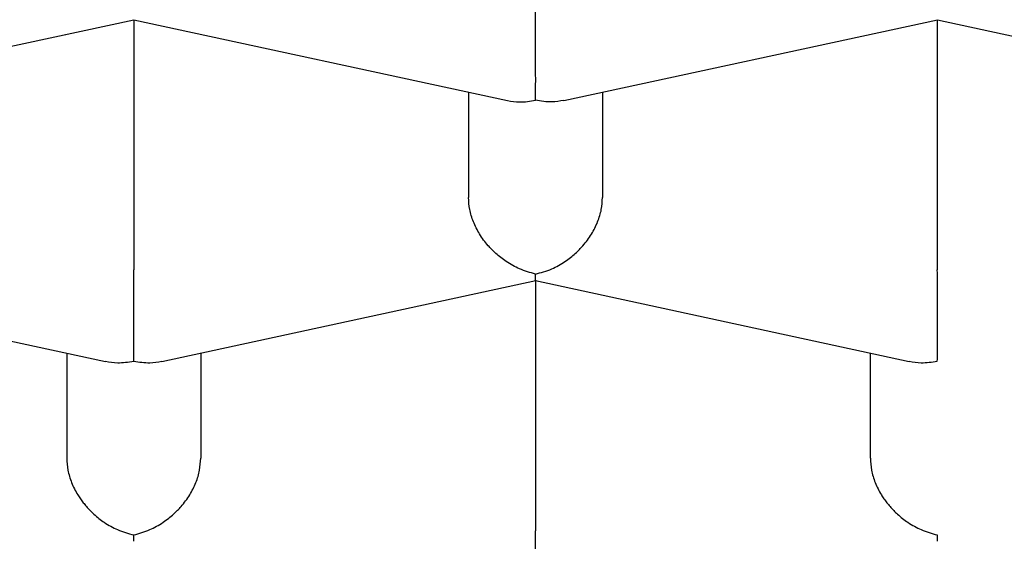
# Model space of a CAD drawing. Header units: millimetres. Extents: x 8 to 563, y 12 to 442.
# Tile 16 of 34: x 291.11 to 292.948, y 377.448 to 378.421. Entities that reach past the tile are written whole.
import ezdxf

# ---------------------------------------------------------------- set-up
doc = ezdxf.new("R2010")
doc.units = ezdxf.units.MM

msp = doc.modelspace()

# ---------------------------------------------------------------- linework, layer by layer
at = {"color": 7, "linetype": 'Continuous', "lineweight": 30}
for p, q in [((290.626, 378.2704), (291.3232, 378.4212)), ((291.3229, 378.4211), (291.3229, 377.9542)), ((291.3231, 378.4211), (292.0204, 378.2703)), ((292.126, 378.2704), (292.8232, 378.4212)), ((292.8229, 378.4211), (292.8229, 377.9542)), ((292.8231, 378.4211), (293.5204, 378.2703)), ((291.9479, 378.2859), (291.9479, 378.0894)), ((292.1979, 378.2859), (292.1979, 378.0894)), ((290.5731, 377.9344), (291.2704, 377.7836)), ((291.3755, 377.7836), (292.0732, 377.9345)), ((292.0729, 377.9345), (292.0729, 377.4676)), ((292.0731, 377.9344), (292.7704, 377.7836)), ((291.1979, 377.7993), (291.1979, 377.6028)), ((291.4479, 377.7993), (291.4479, 377.6028)), ((292.6979, 377.6028), (292.6979, 377.7993))]:
    msp.add_line(p, q, dxfattribs=at)
for points, knots in [([(285.5479, 377.2048), (285.5488, 377.2372), (285.5504, 377.3021), (285.5635, 377.3994), (285.5844, 377.4965), (285.6138, 377.5932), (285.6515, 377.6895), (285.6976, 377.7853), (285.7519, 377.8806), (285.8145, 377.9751), (285.8851, 378.0688), (285.9645, 378.1624), (286.0529, 378.2559), (286.1505, 378.349), (286.2563, 378.441), (286.3701, 378.5315), (286.485, 378.6155), (286.5994, 378.6932), (286.7119, 378.7649), (286.8296, 378.8353), (286.9524, 378.9045), (287.0804, 378.9724), (287.2133, 379.039), (287.351, 379.1042), (287.4959, 379.169), (287.6482, 379.2333), (287.8081, 379.2969), (287.9728, 379.3588), (288.1394, 379.4179), (288.3077, 379.4742), (288.4771, 379.5279), (288.6504, 379.5797), (288.8275, 379.6298), (289.0082, 379.678), (289.1924, 379.7243), (289.3799, 379.7687), (289.5739, 379.8118), (289.7744, 379.8536), (289.9815, 379.8938), (290.1916, 379.9317), (290.401, 379.9668), (290.6096, 379.9991), (290.8168, 380.0287), (291.0262, 380.0561), (291.2375, 380.0813), (291.4506, 380.1044), (291.6654, 380.1252), (291.8816, 380.1439), (292.1028, 380.1605), (292.3289, 380.175), (292.5598, 380.1873), (292.7916, 380.1971), (293.0203, 380.2042), (293.2455, 380.2088), (293.4673, 380.211), (293.6892, 380.211), (293.9109, 380.2086), (294.1324, 380.204), (294.3534, 380.197), (294.5739, 380.1878), (294.7974, 380.1761), (295.0236, 380.1618), (295.2524, 380.1448), (295.4797, 380.1253), (295.7018, 380.1037), (295.9184, 380.0801), (296.1297, 380.0548), (296.339, 380.0272), (296.5461, 379.9975), (296.751, 379.9657), (296.9535, 379.9317), (297.1534, 379.8957), (297.3539, 379.857), (297.5547, 379.8154), (297.7556, 379.771), (297.9529, 379.7244), (298.1433, 379.6764), (298.3269, 379.6273), (298.5038, 379.5772), (298.677, 379.5252), (298.8462, 379.4715), (299.0114, 379.416), (299.1724, 379.3589), (299.3292, 379.3), (299.4842, 379.2386), (299.637, 379.1745), (299.7872, 379.1076), (299.9322, 379.0392), (300.0695, 378.9703), (300.1994, 378.9012), (300.322, 378.8319), (300.4395, 378.7614), (300.5517, 378.6897), (300.6586, 378.6169), (300.7601, 378.543), (300.8561, 378.4681), (300.948, 378.3909), (301.0356, 378.3115), (301.1183, 378.2298), (301.1946, 378.1472), (301.2642, 378.0642), (301.327, 377.9809), (301.3832, 377.8973), (301.433, 377.8132), (301.4763, 377.7285), (301.5134, 377.6429), (301.5441, 377.5562), (301.5681, 377.4686), (301.5852, 377.3808), (301.5959, 377.2928), (301.5973, 377.2341), (301.5979, 377.2048)], [0, 0, 0, 0, 0.0103034, 0.0206148, 0.030929, 0.0412405, 0.0515438, 0.0618472, 0.0721586, 0.0824728, 0.0927843, 0.1030876, 0.113674, 0.1242691, 0.1348672, 0.1454624, 0.1560487, 0.1648452, 0.173645, 0.1824448, 0.1912413, 0.2000378, 0.2088376, 0.2176374, 0.2264339, 0.2356827, 0.2449354, 0.2541881, 0.2634369, 0.2722333, 0.2810332, 0.289833, 0.2986295, 0.3074259, 0.3162257, 0.3250256, 0.333822, 0.3430708, 0.3523235, 0.3615762, 0.370825, 0.3796215, 0.3884213, 0.3972212, 0.4060176, 0.4148141, 0.4236139, 0.4324137, 0.4412102, 0.450459, 0.4597117, 0.4689644, 0.4782132, 0.4870097, 0.4958095, 0.5046093, 0.5134058, 0.5222022, 0.5310021, 0.5398019, 0.5485983, 0.5578471, 0.5670998, 0.5763526, 0.5856014, 0.5943978, 0.6031976, 0.6119975, 0.6207939, 0.6295904, 0.6383902, 0.64719, 0.6559865, 0.6652353, 0.674488, 0.6837407, 0.6929895, 0.701786, 0.7105858, 0.7193856, 0.7281821, 0.7369785, 0.7457784, 0.7545782, 0.7633747, 0.7726235, 0.7818762, 0.7911289, 0.8003777, 0.8091741, 0.817974, 0.8267738, 0.8355702, 0.8443667, 0.8531665, 0.8619664, 0.8707628, 0.8800116, 0.8892643, 0.898517, 0.9077658, 0.9168882, 0.9260162, 0.9351461, 0.9442741, 0.9533964, 0.9627132, 0.9720359, 0.9813606, 0.9906833, 1, 1, 1, 1]), ([(292.0729, 378.2709), (292.073, 378.2759), (292.0731, 378.2852), (292.0732, 378.3022), (292.0732, 378.3157), (292.0731, 378.3252), (292.073, 378.3343), (292.0729, 378.3481), (292.073, 378.3677), (292.073, 378.3933), (292.073, 378.4181), (292.073, 378.4334), (292.0729, 378.4408)], [0, 0, 0, 0, 0.16497, 0.307043, 0.369569, 0.426389, 0.477525, 0.523007, 0.65131, 0.772854, 0.888682, 1, 1, 1, 1]), ([(292.0204, 378.2705), (292.0279, 378.2692), (292.0448, 378.2662), (292.0628, 378.2692), (292.0729, 378.2709)], [0, 0, 0, 0, 0.439631, 1, 1, 1, 1]), ([(292.1259, 378.2707), (292.1184, 378.2693), (292.1013, 378.2663), (292.0831, 378.2693), (292.0729, 378.2709)], [0, 0, 0, 0, 0.441941, 1, 1, 1, 1]), ([(292.0729, 377.9465), (292.0629, 377.9493), (292.0441, 377.9546), (292.0226, 377.9669), (292.0081, 377.9773), (291.999, 377.9848), (291.9913, 377.9922), (291.9805, 378.0037), (291.9681, 378.0206), (291.9565, 378.0437), (291.9493, 378.067), (291.9484, 378.082), (291.9479, 378.0894)], [0, 0, 0, 0, 0.16497, 0.307043, 0.369569, 0.426389, 0.477525, 0.523007, 0.65131, 0.772854, 0.888682, 1, 1, 1, 1]), ([(292.0729, 377.9465), (292.0831, 377.9493), (292.1019, 377.9545), (292.1236, 377.9667), (292.138, 377.9772), (292.147, 377.9848), (292.1546, 377.9922), (292.1653, 378.0037), (292.1779, 378.0205), (292.1894, 378.0436), (292.1966, 378.0669), (292.1975, 378.082), (292.1979, 378.0894)], [0, 0, 0, 0, 0.16497, 0.307043, 0.369569, 0.426389, 0.477525, 0.523007, 0.65131, 0.772854, 0.888682, 1, 1, 1, 1]), ([(291.3229, 377.7842), (291.323, 377.7893), (291.3231, 377.7986), (291.3232, 377.8155), (291.3232, 377.8291), (291.3231, 377.8386), (291.323, 377.8476), (291.3229, 377.8615), (291.323, 377.881), (291.323, 377.9066), (291.323, 377.9315), (291.323, 377.9467), (291.3229, 377.9542)], [0, 0, 0, 0, 0.16497, 0.307043, 0.369569, 0.426389, 0.477525, 0.523007, 0.65131, 0.772854, 0.888682, 1, 1, 1, 1]), ([(292.0732, 377.9347), (292.0732, 377.9351), (292.0731, 377.9358), (292.073, 377.9426), (292.0729, 377.9465)], [0, 0, 0, 0, 0.439631, 1, 1, 1, 1]), ([(292.8229, 377.7842), (292.823, 377.7893), (292.8231, 377.7986), (292.8232, 377.8155), (292.8232, 377.8291), (292.8231, 377.8386), (292.823, 377.8476), (292.8229, 377.8615), (292.823, 377.881), (292.823, 377.9066), (292.823, 377.9315), (292.823, 377.9467), (292.8229, 377.9542)], [0, 0, 0, 0, 0.1649701, 0.3070432, 0.3695691, 0.4263891, 0.4775248, 0.5230066, 0.6513096, 0.7728537, 0.8886823, 1, 1, 1, 1]), ([(291.2704, 377.7838), (291.2779, 377.7826), (291.2948, 377.7796), (291.3128, 377.7826), (291.3229, 377.7842)], [0, 0, 0, 0, 0.439631, 1, 1, 1, 1]), ([(291.3229, 377.7842), (291.333, 377.7826), (291.3511, 377.7796), (291.368, 377.7826), (291.3755, 377.7838)], [0, 0, 0, 0, 0.560278, 1, 1, 1, 1]), ([(292.7704, 377.7838), (292.7779, 377.7826), (292.7948, 377.7796), (292.8128, 377.7826), (292.8229, 377.7842)], [0, 0, 0, 0, 0.439631, 1, 1, 1, 1]), ([(291.1979, 377.6028), (291.1984, 377.5954), (291.1993, 377.5803), (291.2064, 377.557), (291.2153, 377.5393), (291.2233, 377.5272), (291.2287, 377.5199), (291.2369, 377.51), (291.2496, 377.497), (291.2689, 377.482), (291.294, 377.4679), (291.3128, 377.4626), (291.3229, 377.4598)], [0, 0, 0, 0, 0.1112981, 0.2271171, 0.3486611, 0.390702, 0.4335313, 0.4771817, 0.573703, 0.6929329, 0.8350093, 1, 1, 1, 1]), ([(291.3229, 377.4598), (291.3331, 377.4626), (291.3519, 377.4679), (291.3736, 377.4801), (291.388, 377.4906), (291.397, 377.4981), (291.4046, 377.5055), (291.4153, 377.5171), (291.4279, 377.5339), (291.4394, 377.557), (291.4466, 377.5803), (291.4475, 377.5954), (291.4479, 377.6028)], [0, 0, 0, 0, 0.16497, 0.307043, 0.369569, 0.426389, 0.477525, 0.523007, 0.65131, 0.772854, 0.888682, 1, 1, 1, 1]), ([(292.6979, 377.6028), (292.6984, 377.5954), (292.6993, 377.5803), (292.7064, 377.557), (292.7153, 377.5393), (292.7233, 377.5272), (292.7287, 377.5199), (292.7369, 377.51), (292.7496, 377.497), (292.7689, 377.482), (292.794, 377.4679), (292.8128, 377.4626), (292.8229, 377.4598)], [0, 0, 0, 0, 0.111298, 0.227117, 0.348661, 0.390702, 0.433531, 0.477182, 0.573703, 0.692933, 0.835009, 1, 1, 1, 1]), ([(292.0729, 377.2976), (292.073, 377.3026), (292.0731, 377.312), (292.0732, 377.3289), (292.0732, 377.3425), (292.0731, 377.352), (292.073, 377.361), (292.0729, 377.3748), (292.073, 377.3944), (292.073, 377.42), (292.073, 377.4448), (292.073, 377.4601), (292.0729, 377.4676)], [0, 0, 0, 0, 0.16497, 0.307043, 0.369569, 0.426389, 0.477525, 0.523007, 0.65131, 0.772854, 0.888682, 1, 1, 1, 1]), ([(291.3232, 377.4481), (291.3232, 377.4484), (291.3231, 377.4491), (291.323, 377.456), (291.3229, 377.4598)], [0, 0, 0, 0, 0.439631, 1, 1, 1, 1]), ([(292.8229, 377.4598), (292.8229, 377.456), (292.8228, 377.4491), (292.8227, 377.4484), (292.8227, 377.4481)], [0, 0, 0, 0, 0.557964, 1, 1, 1, 1])]:
    msp.add_open_spline(points, degree=3, knots=knots, dxfattribs=at)

doc.saveas('drawing.dxf')
